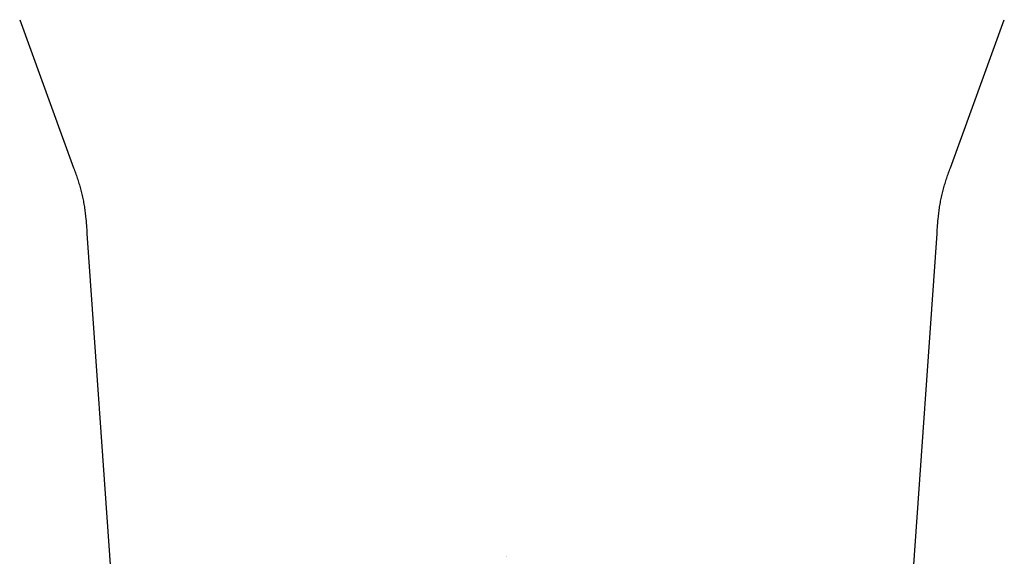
# Model space of a CAD drawing. Header units: millimetres. Extents: x 8 to 877, y 12 to 891.
# Tile 7 of 61: x 492 to 541, y 451 to 478. Entities that reach past the tile are written whole.
import ezdxf

# ---------------------------------------------------------------- set-up
doc = ezdxf.new("R2010")
doc.units = ezdxf.units.MM

msp = doc.modelspace()

# ---------------------------------------------------------------- linework, layer by layer
at = {"color": 7, "linetype": 'Continuous', "lineweight": 30}
for p, q in [((491.727, 477.896), (494.429, 470.471)), ((538.366, 470.471), (541.069, 477.896)), ((495.099, 467.18), (497.219, 436.865)), ((495.1, 467.18), (495.1, 467.18)), ((535.576, 436.865), (537.696, 467.18)), ((537.695, 467.18), (537.695, 467.18)), ((516.129, 451.003), (516.129, 451.003))]:
    msp.add_line(p, q, dxfattribs=at)
at = {"color": 7, "linetype": 'Continuous', "lineweight": 30, "flags": 128}
msp.add_lwpolyline([(516.144, 451.003), (516.141, 451.003), (516.131, 451.003)], dxfattribs=at)
at = {"color": 7, "linetype": 'Continuous', "lineweight": 30}
for points, knots in [([(494.429, 470.471), (494.46, 470.386), (494.522, 470.215), (494.612, 469.955), (494.698, 469.691), (494.777, 469.422), (494.847, 469.148), (494.907, 468.87), (494.957, 468.588), (494.999, 468.304), (495.037, 467.971), (495.07, 467.596), (495.09, 467.317), (495.099, 467.18)], [0, 0, 0, 0, 0.080734, 0.162317, 0.244678, 0.327776, 0.411616, 0.496091, 0.580949, 0.66595, 0.750986, 0.878571, 1, 1, 1, 1]), ([(537.696, 467.18), (537.706, 467.317), (537.726, 467.596), (537.759, 467.971), (537.797, 468.304), (537.838, 468.588), (537.888, 468.87), (537.948, 469.148), (538.018, 469.422), (538.097, 469.691), (538.183, 469.955), (538.273, 470.215), (538.335, 470.386), (538.366, 470.471)], [0, 0, 0, 0, 0.12143, 0.249015, 0.33405, 0.419051, 0.503909, 0.588384, 0.672224, 0.755322, 0.837683, 0.919266, 1, 1, 1, 1])]:
    msp.add_open_spline(points, degree=3, knots=knots, dxfattribs=at)

doc.saveas('drawing.dxf')
